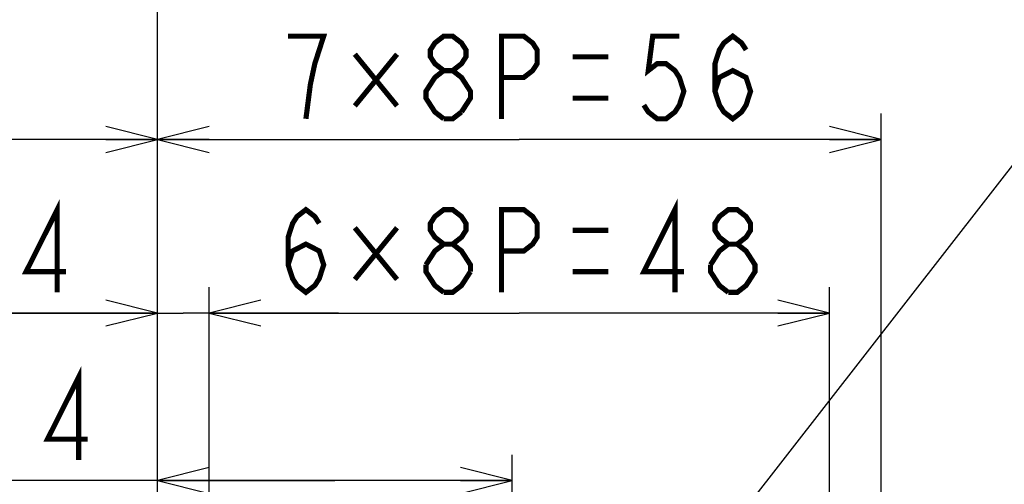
# Model space of a CAD drawing. Extents: x 26 to 410, y 32 to 287.
# Tile 44 of 47: x 275 to 313, y 230 to 248. Entities that reach past the tile are written whole.
import ezdxf

# ---------------------------------------------------------------- set-up
doc = ezdxf.new("R2010")
doc.units = 0
doc.header["$LTSCALE"] = 23.1
doc.layers.get('0').update_dxf_attribs({"linetype": 'CONTINUOUS'})
doc.layers.add('ALL_DIM', color=7, linetype='CONTINUOUS')
doc.layers.add('ALL_NOTE', color=7, linetype='CONTINUOUS')
doc.dimstyles.get("Standard").update_dxf_attribs({"dimtxt": 2.5, "dimasz": 2.5, "dimexe": 1.25, "dimexo": 0.625, "dimtad": 1, "dimcen": 2.5, "dimazin": 3, "dimtfac": 1, "dimtmove": 0, "dimatfit": 3})

# ---------------------------------------------------------------- blocks, each defined once
blk = doc.blocks.new('_OPEN')
at = {"color": 0, "linetype": 'BYBLOCK'}
for p, q in [((0, 0), (-1, 0.25)), ((-1, -0.25), (0, 0)), ((-1, 0), (0, 0))]:
    blk.add_line(p, q, dxfattribs=at)
blk = doc.blocks.new('*D34')
at = {"layer": 'ALL_DIM', "color": 2, "linetype": 'CONTINUOUS'}
for p, q in [((279.899, 214.233), (279.899, 230.726)), ((293.622, 225.858), (293.622, 230.726)), ((286.761, 229.726), (266.704, 229.726)), ((279.899, 229.726), (286.761, 229.726)), ((293.622, 229.726), (286.761, 229.726))]:
    blk.add_line(p, q, dxfattribs=at)
at = {"layer": 'ALL_DIM', "color": 2, "linetype": 'CONTINUOUS', "xscale": 2, "yscale": 2, "zscale": 2, "rotation": 180}
blk.add_blockref('_OPEN', (279.899, 229.726), dxfattribs=at)
at = {"layer": 'ALL_DIM', "color": 2, "linetype": 'CONTINUOUS', "xscale": 2, "yscale": 2, "zscale": 2}
blk.add_blockref('_OPEN', (293.622, 229.726), dxfattribs=at)
blk = doc.blocks.new('*D35')
at = {"layer": 'ALL_DIM', "color": 2, "linetype": 'CONTINUOUS'}
for p, q in [((279.899, 214.233), (279.899, 237.204)), ((281.899, 210.083), (281.899, 237.204)), ((279.899, 236.204), (274.131, 236.204)), ((274.131, 236.204), (280.899, 236.204)), ((286.899, 236.204), (280.899, 236.204)), ((281.899, 236.204), (286.899, 236.204))]:
    blk.add_line(p, q, dxfattribs=at)
at = {"layer": 'ALL_DIM', "color": 2, "linetype": 'CONTINUOUS', "xscale": 2, "yscale": 2, "zscale": 2}
blk.add_blockref('_OPEN', (279.899, 236.204), dxfattribs=at)
at = {"layer": 'ALL_DIM', "color": 2, "linetype": 'CONTINUOUS', "xscale": 2, "yscale": 2, "zscale": 2, "rotation": 180}
blk.add_blockref('_OPEN', (281.899, 236.204), dxfattribs=at)
blk = doc.blocks.new('*D36')
at = {"layer": 'ALL_DIM', "color": 2, "linetype": 'CONTINUOUS'}
for p, q in [((281.899, 210.083), (281.899, 237.204)), ((305.899, 210.083), (305.899, 237.204)), ((281.899, 236.204), (293.899, 236.204)), ((305.899, 236.204), (293.899, 236.204))]:
    blk.add_line(p, q, dxfattribs=at)
at = {"layer": 'ALL_DIM', "color": 2, "linetype": 'CONTINUOUS', "xscale": 2, "yscale": 2, "zscale": 2, "rotation": 180}
blk.add_blockref('_OPEN', (281.899, 236.204), dxfattribs=at)
at = {"layer": 'ALL_DIM', "color": 2, "linetype": 'CONTINUOUS', "xscale": 2, "yscale": 2, "zscale": 2}
blk.add_blockref('_OPEN', (305.899, 236.204), dxfattribs=at)
blk = doc.blocks.new('*D37')
at = {"layer": 'ALL_DIM', "color": 2, "linetype": 'CONTINUOUS'}
for p, q in [((279.899, 205.933), (279.899, 243.917)), ((307.899, 205.933), (307.899, 243.917)), ((279.899, 242.917), (293.899, 242.917)), ((307.899, 242.917), (293.899, 242.917))]:
    blk.add_line(p, q, dxfattribs=at)
at = {"layer": 'ALL_DIM', "color": 2, "linetype": 'CONTINUOUS', "xscale": 2, "yscale": 2, "zscale": 2, "rotation": 180}
blk.add_blockref('_OPEN', (279.899, 242.917), dxfattribs=at)
at = {"layer": 'ALL_DIM', "color": 2, "linetype": 'CONTINUOUS', "xscale": 2, "yscale": 2, "zscale": 2}
blk.add_blockref('_OPEN', (307.899, 242.917), dxfattribs=at)
blk = doc.blocks.new('*D38')
at = {"layer": 'ALL_DIM', "color": 2, "linetype": 'CONTINUOUS'}
for p, q in [((279.899, 205.933), (279.899, 250.101)), ((316.399, 206.733), (316.399, 250.101)), ((279.899, 249.101), (298.149, 249.101)), ((316.399, 249.101), (298.149, 249.101))]:
    blk.add_line(p, q, dxfattribs=at)
at = {"layer": 'ALL_DIM', "color": 2, "linetype": 'CONTINUOUS', "xscale": 2, "yscale": 2, "zscale": 2, "rotation": 180}
blk.add_blockref('_OPEN', (279.899, 249.101), dxfattribs=at)
at = {"layer": 'ALL_DIM', "color": 2, "linetype": 'CONTINUOUS', "xscale": 2, "yscale": 2, "zscale": 2}
blk.add_blockref('_OPEN', (316.399, 249.101), dxfattribs=at)
blk = doc.blocks.new('*D39')
at = {"layer": 'ALL_DIM', "color": 2, "linetype": 'CONTINUOUS'}
for p, q in [((316.399, 206.733), (316.399, 250.101)), ((324.399, 206.733), (324.399, 250.101)), ((316.399, 249.101), (311.399, 249.101)), ((311.399, 249.101), (320.399, 249.101)), ((345.849, 249.101), (320.399, 249.101)), ((324.399, 249.101), (345.849, 249.101))]:
    blk.add_line(p, q, dxfattribs=at)
at = {"layer": 'ALL_DIM', "color": 2, "linetype": 'CONTINUOUS', "xscale": 2, "yscale": 2, "zscale": 2}
blk.add_blockref('_OPEN', (316.399, 249.101), dxfattribs=at)
at = {"layer": 'ALL_DIM', "color": 2, "linetype": 'CONTINUOUS', "xscale": 2, "yscale": 2, "zscale": 2, "rotation": 180}
blk.add_blockref('_OPEN', (324.399, 249.101), dxfattribs=at)
blk = doc.blocks.new('*D43')
at = {"layer": 'ALL_DIM', "color": 2, "linetype": 'CONTINUOUS'}
for p, q in [((354.805, 224.433), (354.805, 250.576)), ((354.805, 250.576), (354.805, 220.933)), ((294.97, 224.433), (355.805, 224.433)), ((354.805, 212.433), (354.805, 220.933)), ((294.97, 217.433), (340.633, 217.433)), ((347.231, 217.433), (355.805, 217.433)), ((354.805, 217.433), (354.805, 212.433))]:
    blk.add_line(p, q, dxfattribs=at)
at = {"layer": 'ALL_DIM', "color": 2, "linetype": 'CONTINUOUS', "xscale": 2, "yscale": 2, "zscale": 2}
for p, rotation in [((354.805, 224.433), 270), ((354.805, 217.433), 90)]:
    blk.add_blockref('_OPEN', p, dxfattribs=dict(at, rotation=rotation))
blk = doc.blocks.new('DOUBLE_OPEN')
at = {"color": 0, "linetype": 'BYBLOCK'}
for p, q in [((-1, 0), (-2, 0.25)), ((0, 0), (-1, 0.25)), ((-2, -0.25), (-1, 0)), ((-2, 0), (-1, 0)), ((-1, -0.25), (0, 0)), ((-1, 0), (0, 0))]:
    blk.add_line(p, q, dxfattribs=at)
blk = doc.blocks.new('*D46')
at = {"layer": 'ALL_DIM', "color": 2, "linetype": 'CONTINUOUS'}
for p, q in [((279.899, 205.933), (279.899, 243.917)), ((233.29, 242.917), (256.595, 242.917)), ((279.899, 242.917), (256.595, 242.917))]:
    blk.add_line(p, q, dxfattribs=at)
at = {"layer": 'ALL_DIM', "color": 2, "linetype": 'CONTINUOUS', "xscale": 2, "yscale": 2, "zscale": 2, "rotation": 180}
blk.add_blockref('DOUBLE_OPEN', (233.29, 242.917), dxfattribs=at)
at = {"layer": 'ALL_DIM', "color": 2, "linetype": 'CONTINUOUS', "xscale": 2, "yscale": 2, "zscale": 2}
blk.add_blockref('_OPEN', (279.899, 242.917), dxfattribs=at)

msp = doc.modelspace()

# ---------------------------------------------------------------- linework, layer by layer
at = {"layer": 'ALL_DIM', "color": 2, "linetype": 'CONTINUOUS', "const_width": 0.2}
for points in [[(285.643, 243.717), (285.815, 245.05), (285.987, 245.85), (286.159, 246.383), (286.331, 246.917), (284.955, 246.917)], [(290.975, 245.583), (290.631, 245.85), (290.459, 246.117), (290.459, 246.383), (290.631, 246.65), (290.975, 246.917), (291.319, 246.917), (291.663, 246.65), (291.835, 246.383), (291.835, 246.117), (291.663, 245.85), (291.319, 245.583)], [(293.211, 243.717), (293.211, 246.917), (294.071, 246.917), (294.415, 246.65), (294.587, 246.383), (294.587, 245.85), (294.415, 245.583), (294.071, 245.317), (293.211, 245.317)], [(300.091, 246.917), (299.059, 246.917), (298.887, 245.583), (299.231, 245.85), (299.575, 245.85), (299.919, 245.583), (300.091, 245.317), (300.263, 244.783), (300.091, 244.25), (299.919, 243.983), (299.575, 243.717), (299.231, 243.717), (298.887, 243.983), (298.715, 244.25)], [(301.467, 244.783), (301.639, 245.317), (302.155, 245.583), (302.671, 245.317), (302.843, 244.783), (302.671, 244.25), (302.499, 243.983), (302.155, 243.717), (301.811, 243.983), (301.639, 244.25), (301.467, 244.783), (301.467, 245.85), (301.639, 246.383), (301.811, 246.65), (302.155, 246.917), (302.499, 246.65), (302.671, 246.383)], [(289.169, 246.217), (287.535, 244.217)], [(287.535, 246.217), (289.169, 244.217)], [(295.963, 246.117), (297.339, 246.117)], [(290.975, 243.717), (290.631, 243.983), (290.459, 244.25), (290.287, 244.517), (290.287, 244.783), (290.459, 245.05), (290.631, 245.317), (290.975, 245.583), (291.319, 245.583), (291.663, 245.317), (291.835, 245.05), (292.007, 244.783), (292.007, 244.517), (291.663, 243.983)], [(295.963, 244.517), (297.339, 244.517)], [(291.663, 243.983), (291.319, 243.717), (290.975, 243.717)], [(276.023, 237.004), (276.023, 240.204), (274.819, 237.804), (276.367, 237.804)], [(299.919, 237.004), (299.919, 240.204), (298.715, 237.804), (300.263, 237.804)], [(284.955, 238.071), (285.127, 238.604), (285.643, 238.871), (286.159, 238.604), (286.331, 238.071), (286.159, 237.538), (285.987, 237.271), (285.643, 237.004), (285.299, 237.271), (285.127, 237.538), (284.955, 238.071), (284.955, 239.138), (285.127, 239.671), (285.299, 239.938), (285.643, 240.204), (285.987, 239.938), (286.159, 239.671)], [(290.975, 238.871), (290.631, 239.138), (290.459, 239.404), (290.459, 239.671), (290.631, 239.938), (290.975, 240.204), (291.319, 240.204), (291.663, 239.938), (291.835, 239.671), (291.835, 239.404), (291.663, 239.138), (291.319, 238.871)], [(293.211, 237.004), (293.211, 240.204), (294.071, 240.204), (294.415, 239.938), (294.587, 239.671), (294.587, 239.138), (294.415, 238.871), (294.071, 238.604), (293.211, 238.604)], [(301.983, 238.871), (301.639, 239.138), (301.467, 239.404), (301.467, 239.671), (301.639, 239.938), (301.983, 240.204), (302.327, 240.204), (302.671, 239.938), (302.843, 239.671), (302.843, 239.404), (302.671, 239.138), (302.327, 238.871)], [(289.169, 239.504), (287.535, 237.504)], [(287.535, 239.504), (289.169, 237.504)], [(295.963, 239.404), (297.339, 239.404)], [(290.287, 238.071), (290.631, 238.604), (290.975, 238.871), (291.319, 238.871), (291.663, 238.604), (291.835, 238.338), (292.007, 238.071), (292.007, 237.804)], [(301.295, 238.071), (301.639, 238.604), (301.983, 238.871), (302.327, 238.871), (302.671, 238.604), (302.843, 238.338), (303.015, 238.071), (303.015, 237.804), (302.843, 237.538), (302.671, 237.271), (302.327, 237.004), (301.983, 237.004)], [(290.975, 237.004), (290.631, 237.271), (290.459, 237.538), (290.287, 237.804), (290.287, 238.071)], [(301.983, 237.004), (301.639, 237.271), (301.467, 237.538), (301.295, 237.804), (301.295, 238.071)], [(292.007, 237.804), (291.663, 237.271), (291.319, 237.004), (290.975, 237.004)], [(295.963, 237.804), (297.339, 237.804)], [(276.852, 230.526), (276.852, 233.726), (275.648, 231.326), (277.196, 231.326)]]:
    msp.add_lwpolyline(points, dxfattribs=at)
at = {"layer": 'ALL_NOTE', "color": 2, "linetype": 'CONTINUOUS'}
msp.add_line((294.844, 218.627), (324.795, 257.105), dxfattribs=at)

# ---------------------------------------------------------------- dimensions: what is measured, and where the dimension line sits
at = {"layer": 'ALL_DIM', "color": 2, "linetype": 'CONTINUOUS'}
dim = msp.add_linear_dim(base=(354.805, 224.433), p1=(294.97, 217.433), p2=(294.97, 224.433), angle=90, dimstyle='Standard', dxfattribs=at)
dim.commit()
dim.dimension.update_dxf_attribs({"geometry": '*D43', "text_midpoint": (354.005, 225.808), "dimtype": 128})
for base, p1, p2, picture, middle in [((316.399, 249.101), (279.899, 205.933), (316.399, 206.733), '*D38', (295.397, 249.901)), ((324.399, 249.101), (316.399, 206.733), (324.399, 206.733), '*D39', (326.585, 249.901)), ((307.899, 242.917), (279.899, 205.933), (307.899, 205.933), '*D37', (284.267, 243.717)), ((281.899, 236.204), (279.899, 214.233), (281.899, 210.083), '*D35', (274.131, 237.004)), ((305.899, 236.204), (281.899, 210.083), (305.899, 210.083), '*D36', (284.267, 237.004)), ((293.622, 229.726), (279.899, 214.233), (293.622, 225.858), '*D34', (266.704, 230.526))]:
    dim = msp.add_linear_dim(base=base, p1=p1, p2=p2, dimstyle='Standard', dxfattribs=at)
    dim.commit()
    dim.dimension.update_dxf_attribs({"geometry": picture, "text_midpoint": middle, "dimtype": 128})
dim = msp.add_linear_dim(base=(233.29, 242.917), p1=(279.899, 205.933), p2=(233.29, 241.917), angle=180, dimstyle='Standard', override={"dimblk2": 'DOUBLE_OPEN', "dimsah": 1}, dxfattribs=at)
dim.commit()
dim.dimension.update_dxf_attribs({"geometry": '*D46', "text_midpoint": (250.811, 243.717), "dimtype": 128})

doc.saveas('drawing.dxf')
